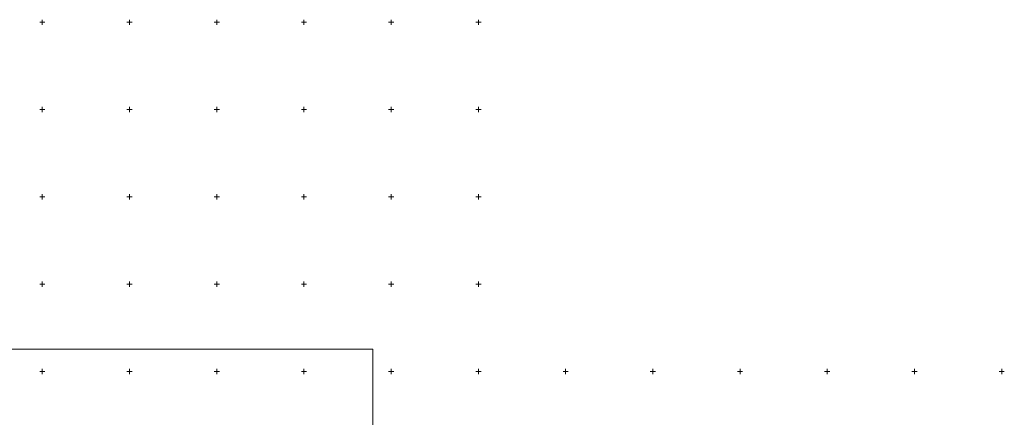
# Model space of a CAD drawing. Header units: millimetres. Extents: x 366033 to 446362, y 4247208 to 4265071.
# Tile 91 of 159: x 436052 to 436617, y 4254355 to 4254583. Entities that reach past the tile are written whole.
import ezdxf

# ---------------------------------------------------------------- set-up
doc = ezdxf.new("R2010")
doc.units = ezdxf.units.MM
doc.layers.add('GEODS_POINT_GRID#_B', color=7, linetype='Continuous', true_color=0x000000)

# ---------------------------------------------------------------- blocks, each defined once
blk = doc.blocks.new('CrossCoord_m1')
at = {"layer": 'GEODS_POINT_GRID#_B', "color": 3, "lineweight": 20, "true_color": 0x00ff00, "flags": 128}
for points in [[(-3, 0), (3, 0)], [(0, 3), (0, -3)]]:
    blk.add_lwpolyline(points, dxfattribs=at)

msp = doc.modelspace()

# ---------------------------------------------------------------- linework, layer by layer
at = {"color": 0, "lineweight": 0, "elevation": -714.51}
msp.add_lwpolyline([(435660.942, 4254394.5), (436254.942, 4254394.5), (436254.942, 4253974.5), (435660.942, 4253974.5)], close=True, dxfattribs=at)

# ---------------------------------------------------------------- block references
at = {"layer": 'GEODS_POINT_GRID#_B', "color": 3, "true_color": 0x00ff00, "xscale": 0.5, "yscale": 0.5, "zscale": 0.5}
for p in [(436065.442, 4254581.728, -714.51), (436115.442, 4254581.728, -714.51), (436165.442, 4254581.728, -714.51), (436215.442, 4254581.728, -714.51), (436265.442, 4254581.728, -714.51), (436315.442, 4254581.728, -714.51), (436065.442, 4254531.728, -714.51), (436115.442, 4254531.728, -714.51), (436165.442, 4254531.728, -714.51), (436215.442, 4254531.728, -714.51), (436265.442, 4254531.728, -714.51), (436315.442, 4254531.728, -714.51), (436065.442, 4254481.728, -714.51), (436115.442, 4254481.728, -714.51), (436165.442, 4254481.728, -714.51), (436215.442, 4254481.728, -714.51), (436265.442, 4254481.728, -714.51), (436315.442, 4254481.728, -714.51), (436065.442, 4254431.728, -714.51), (436115.442, 4254431.728, -714.51), (436165.442, 4254431.728, -714.51), (436215.442, 4254431.728, -714.51), (436265.442, 4254431.728, -714.51), (436315.442, 4254431.728, -714.51), (436065.442, 4254381.728, -714.51), (436115.442, 4254381.728, -714.51), (436165.442, 4254381.728, -714.51), (436215.442, 4254381.728, -714.51), (436265.442, 4254381.728, -714.51), (436315.442, 4254381.728, -714.51), (436365.442, 4254381.728, -714.51), (436415.442, 4254381.728, -714.51), (436465.442, 4254381.728, -714.51), (436515.442, 4254381.728, -714.51), (436565.442, 4254381.728, -714.51), (436615.442, 4254381.728, -714.51)]:
    msp.add_blockref('CrossCoord_m1', p, dxfattribs=at)

doc.saveas('drawing.dxf')
